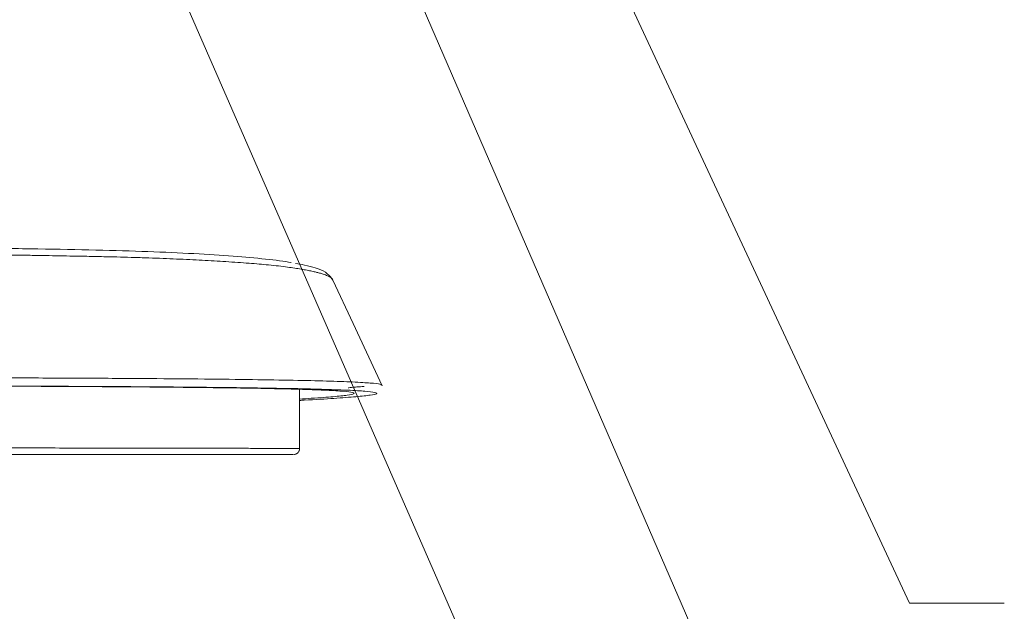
# Model space of a CAD drawing. Header units: millimetres. Extents: x 0 to 863, y 0 to 558.
# Tile 10 of 61: x 198 to 230, y 176 to 196. Entities that reach past the tile are written whole.
import ezdxf

# ---------------------------------------------------------------- set-up
doc = ezdxf.new("R2010")
doc.units = ezdxf.units.MM

msp = doc.modelspace()

# ---------------------------------------------------------------- linework, layer by layer
at = {"color": 7, "linetype": 'Continuous', "lineweight": 0}
for p, q in [((197.764, 239.888), (227.262, 176.467)), ((192.265, 239.659), (227.262, 158.861)), ((184.457, 239.143), (227.262, 141.139)), ((227.262, 176.467), (230.437, 176.467))]:
    msp.add_line(p, q, dxfattribs=at)
at = {"color": 7, "linetype": 'Continuous', "lineweight": 15}
for p, q in [((207.982, 187.289), (207.985, 187.285)), ((206.869, 181.642), (206.869, 183.627))]:
    msp.add_line(p, q, dxfattribs=at)
at = {"color": 7, "linetype": 'Continuous', "lineweight": 15, "flags": 128}
msp.add_lwpolyline([(209.637, 183.745), (208.663, 185.833), (207.986, 187.285)], dxfattribs=at)
at = {"color": 7, "linetype": 'Continuous', "lineweight": 15}
for points, knots in [([(171.292, 188.354), (172.302, 188.354), (174.317, 188.355), (177.32, 188.356), (180.278, 188.359), (183.177, 188.362), (185.987, 188.367), (188.694, 188.37), (191.278, 188.371), (193.725, 188.366), (196.021, 188.352), (198.147, 188.328), (200.089, 188.291), (201.834, 188.239), (203.367, 188.171), (204.687, 188.087), (205.75, 187.986), (206.381, 187.913), (206.587, 187.869), (206.591, 187.868)], [0, 0, 0, 0, 0.062403, 0.124546, 0.186936, 0.24924, 0.31152, 0.373618, 0.435807, 0.498227, 0.560667, 0.623101, 0.685591, 0.748059, 0.810617, 0.87328, 0.936029, 0.998839, 1, 1, 1, 1]), ([(207.979, 187.285), (207.91, 187.378), (207.779, 187.556), (207.41, 187.694), (207.098, 187.776), (206.838, 187.822), (206.736, 187.84)], [0, 0, 0, 0, 0.311767, 0.592979, 0.840305, 1, 1, 1, 1]), ([(171.292, 183.755), (172.359, 183.755), (174.493, 183.755), (177.671, 183.755), (180.804, 183.755), (183.871, 183.754), (186.849, 183.753), (189.719, 183.75), (192.458, 183.747), (195.048, 183.742), (197.472, 183.735), (199.712, 183.725), (201.752, 183.713), (203.573, 183.698), (205.152, 183.679), (205.995, 183.664), (206.402, 183.657)], [0, 0, 0, 0, 0.071776, 0.143549, 0.215305, 0.287019, 0.358865, 0.430614, 0.5024, 0.574137, 0.645933, 0.717718, 0.789495, 0.861266, 0.933046, 1, 1, 1, 1]), ([(206.869, 183.302), (207.004, 183.31), (207.473, 183.338), (208.021, 183.381), (208.507, 183.432), (208.72, 183.479), (208.678, 183.522), (208.376, 183.561), (207.816, 183.595), (207, 183.625), (205.919, 183.652), (204.585, 183.675), (203.007, 183.694), (201.177, 183.71), (199.103, 183.723), (196.814, 183.733), (194.386, 183.741), (191.852, 183.746), (189.206, 183.749), (186.429, 183.752), (183.524, 183.753), (180.515, 183.754), (177.45, 183.754), (174.367, 183.755), (172.314, 183.755), (171.292, 183.755)], [0, 0, 0, 0, 0.01771, 0.061865, 0.106157, 0.150496, 0.194739, 0.238897, 0.283256, 0.327529, 0.372487, 0.417959, 0.462985, 0.508618, 0.555105, 0.601777, 0.647454, 0.691139, 0.734701, 0.778719, 0.823023, 0.867686, 0.912481, 0.956417, 1, 1, 1, 1]), ([(209.594, 183.77), (209.589, 183.779), (209.577, 183.804), (209.363, 183.831), (209.071, 183.847), (208.988, 183.851)], [0, 0, 0, 0, 0.314293, 0.804342, 1, 1, 1, 1]), ([(208.446, 183.599), (208.451, 183.599), (208.741, 183.588), (209.079, 183.564), (209.432, 183.525), (209.485, 183.481), (209.276, 183.433), (208.804, 183.381), (208.044, 183.324), (207.39, 183.282), (206.919, 183.257), (206.869, 183.255)], [0, 0, 0, 0, 0.002272, 0.14247, 0.282595, 0.422741, 0.562929, 0.703045, 0.843194, 0.98337, 1, 1, 1, 1]), ([(208.503, 183.663), (208.503, 183.663), (208.502, 183.664), (208.501, 183.665), (208.501, 183.667), (208.501, 183.668), (208.501, 183.668), (208.501, 183.669), (208.502, 183.669), (208.502, 183.669), (208.502, 183.67), (208.502, 183.67), (208.503, 183.67), (208.504, 183.671), (208.506, 183.672), (208.512, 183.676), (208.548, 183.685), (208.644, 183.696), (208.812, 183.71), (208.96, 183.719), (209.024, 183.723), (209.029, 183.724)], [0, 0, 0, 0, 0.001082, 0.007557, 0.009545, 0.010245, 0.010769, 0.010976, 0.011157, 0.011324, 0.011495, 0.011684, 0.011903, 0.012454, 0.014094, 0.016512, 0.034111, 0.160383, 0.483488, 0.956236, 1, 1, 1, 1]), ([(171.292, 181.447), (172.299, 181.447), (174.311, 181.447), (177.308, 181.447), (180.262, 181.447), (183.15, 181.447), (185.952, 181.447), (188.648, 181.447), (191.217, 181.447), (193.64, 181.447), (195.899, 181.447), (197.98, 181.447), (199.864, 181.447), (201.54, 181.447), (202.996, 181.447), (204.222, 181.447), (205.21, 181.447), (205.956, 181.447), (206.439, 181.447), (206.674, 181.447), (206.652, 181.447), (206.645, 181.447)], [0, 0, 0, 0, 0.054187, 0.108316, 0.162506, 0.2167, 0.270823, 0.325023, 0.379228, 0.433322, 0.487523, 0.541692, 0.595859, 0.650023, 0.704159, 0.758375, 0.812518, 0.866604, 0.920896, 0.975013, 1, 1, 1, 1]), ([(206.825, 181.517), (206.816, 181.507), (206.798, 181.487), (206.762, 181.465), (206.72, 181.45), (206.69, 181.448), (206.675, 181.447)], [0, 0, 0, 0, 0.233859, 0.473813, 0.73319, 1, 1, 1, 1]), ([(206.825, 181.517), (206.833, 181.529), (206.849, 181.552), (206.864, 181.592), (206.871, 181.635), (206.867, 181.664), (206.865, 181.678)], [0, 0, 0, 0, 0.243091, 0.4934029, 0.7462663, 1, 1, 1, 1])]:
    msp.add_open_spline(points, degree=3, knots=knots, dxfattribs=at)
at = {"color": 8, "linetype": 'Continuous', "lineweight": 15}
for points, knots in [([(171.292, 188.132), (171.9, 188.132), (172.967, 188.132), (174.876, 188.132), (176.848, 188.134), (179.098, 188.136), (181.203, 188.137), (183.071, 188.139), (184.654, 188.142), (186.045, 188.145), (187.399, 188.149), (188.655, 188.151), (189.64, 188.151), (190.492, 188.149), (191.137, 188.148), (191.744, 188.146), (192.205, 188.145), (192.639, 188.144), (193.017, 188.143), (193.4, 188.143), (193.788, 188.142), (194.32, 188.141), (194.861, 188.14), (195.473, 188.138), (196.016, 188.134), (196.571, 188.129), (197.14, 188.122), (197.696, 188.114), (198.241, 188.105), (198.729, 188.097), (199.226, 188.088), (199.79, 188.077), (200.31, 188.066), (200.802, 188.055), (201.283, 188.041), (201.963, 188.02), (202.769, 187.989), (203.626, 187.948), (204.439, 187.9), (205.181, 187.848), (205.875, 187.789), (206.365, 187.732), (206.709, 187.683), (206.925, 187.649), (207.118, 187.614), (207.282, 187.58), (207.419, 187.548), (207.546, 187.515), (207.681, 187.475), (207.804, 187.429), (207.898, 187.379), (207.957, 187.333), (207.975, 187.302), (207.982, 187.289)], [0, 0, 0, 0, 0.03201, 0.056182, 0.100737, 0.136528, 0.176689, 0.21487, 0.239633, 0.265651, 0.29425, 0.31836, 0.340221, 0.353803, 0.370775, 0.380436, 0.392242, 0.400271, 0.408496, 0.416918, 0.425536, 0.43435, 0.452708, 0.462636, 0.477037, 0.491246, 0.502769, 0.518991, 0.533021, 0.544837, 0.557475, 0.573033, 0.59151, 0.601898, 0.616364, 0.634908, 0.665542, 0.696171, 0.726793, 0.760669, 0.792665, 0.828778, 0.843944, 0.859099, 0.874243, 0.888364, 0.90126, 0.912932, 0.928556, 0.95025, 0.968198, 0.985963, 1, 1, 1, 1]), ([(208.988, 183.851), (208.877, 183.859), (208.582, 183.878), (207.806, 183.904), (206.698, 183.93), (205.329, 183.953), (203.724, 183.972), (201.89, 183.987), (199.841, 183.999), (197.591, 184.009), (195.157, 184.016), (192.554, 184.021), (189.802, 184.024), (186.921, 184.026), (183.928, 184.028), (180.848, 184.028), (177.7, 184.028), (174.507, 184.028), (172.364, 184.028), (171.292, 184.028)], [0, 0, 0, 0, 0.036206, 0.096472, 0.156731, 0.216983, 0.27723, 0.337471, 0.397708, 0.457941, 0.518172, 0.578405, 0.638637, 0.698867, 0.759095, 0.819322, 0.879547, 0.939774, 1, 1, 1, 1]), ([(206.402, 183.657), (206.433, 183.657), (206.919, 183.649), (207.639, 183.63), (208.179, 183.609), (208.446, 183.599)], [0, 0, 0, 0, 0.0329903, 0.5204166, 1, 1, 1, 1]), ([(171.292, 181.676), (172.109, 181.676), (173.716, 181.676), (176.092, 181.676), (178.298, 181.676), (180.301, 181.676), (181.994, 181.675), (183.504, 181.673), (184.934, 181.674), (186.469, 181.674), (188.095, 181.674), (189.698, 181.671), (191.181, 181.671), (192.554, 181.669), (193.895, 181.668), (195.206, 181.668), (196.47, 181.666), (197.684, 181.665), (198.778, 181.663), (199.774, 181.662), (200.673, 181.662), (201.528, 181.661), (202.183, 181.66), (202.66, 181.659), (202.993, 181.658), (203.316, 181.657), (203.629, 181.656), (203.929, 181.655), (204.38, 181.655), (204.937, 181.653), (205.536, 181.651), (206, 181.65), (206.345, 181.647), (206.633, 181.646), (206.792, 181.644), (206.856, 181.643), (206.875, 181.642), (206.869, 181.642), (206.869, 181.642)], [0, 0, 0, 0, 0.043729, 0.08605, 0.127807, 0.163428, 0.196138, 0.22212, 0.248853, 0.278258, 0.311953, 0.346189, 0.377014, 0.406196, 0.436252, 0.468178, 0.499016, 0.529769, 0.56257, 0.58884, 0.616442, 0.645392, 0.672934, 0.685734, 0.698646, 0.711668, 0.724799, 0.738039, 0.751382, 0.787149, 0.822946, 0.858875, 0.88907, 0.918094, 0.962714, 0.980011, 0.999347, 1, 1, 1, 1])]:
    msp.add_open_spline(points, degree=3, knots=knots, dxfattribs=at)

doc.saveas('drawing.dxf')
